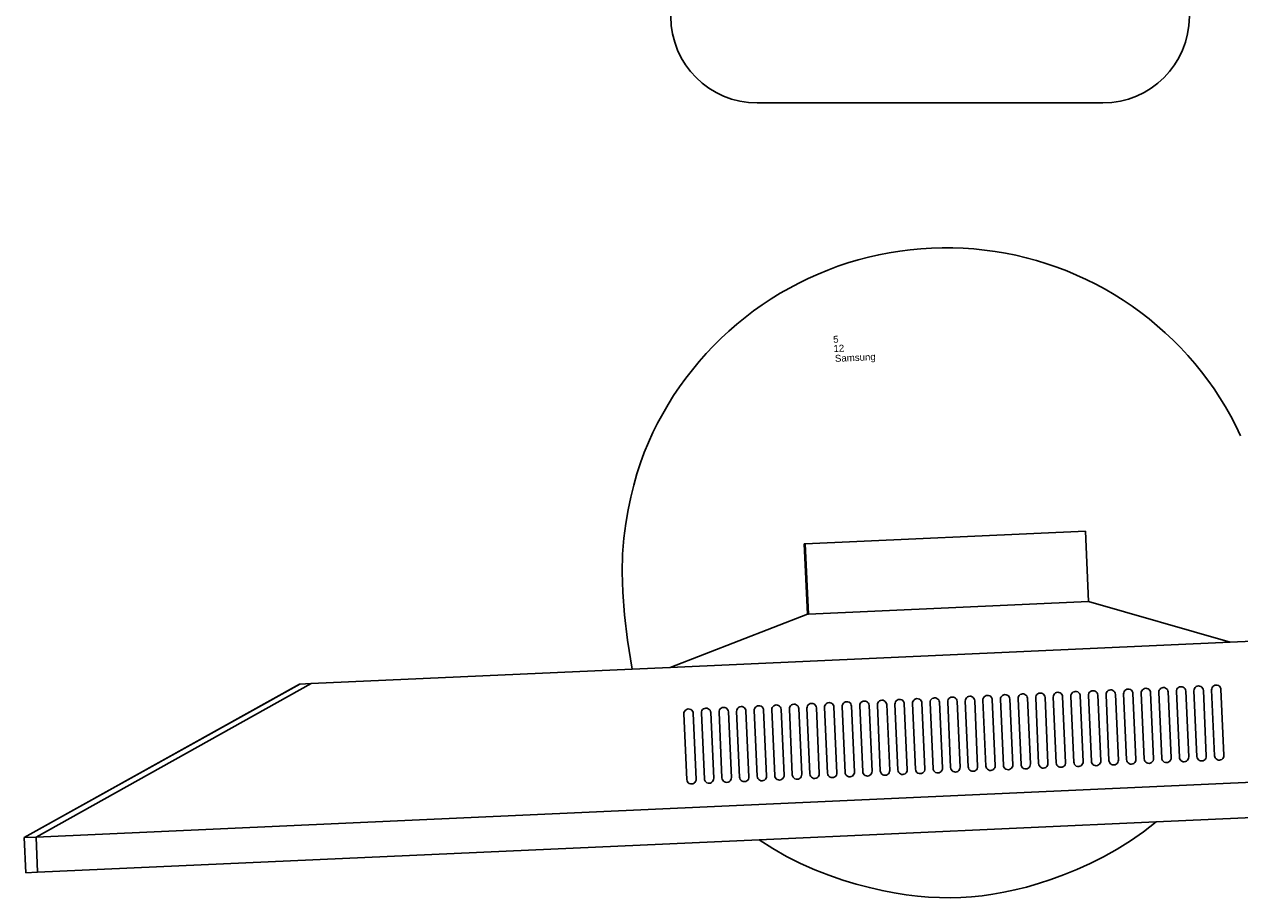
# Model space of a CAD drawing. Header units: inches. Extents: x 38 to 872, y -154 to 346.
# Tile 76 of 99: x 653 to 688, y 185 to 210. Entities that reach past the tile are written whole.
import ezdxf

# ---------------------------------------------------------------- set-up
doc = ezdxf.new("R2010")
doc.units = ezdxf.units.IN
doc.header["$MEASUREMENT"] = 0
doc.layers.add('Edges', color=7, linetype='Continuous')
doc.styles.get("Standard").update_dxf_attribs({"font": 'arial.ttf'})

# ---------------------------------------------------------------- blocks, each defined once
blk = doc.blocks.new('Mesa')
blk.add_lwpolyline([(107.882, 55.616), (117.882, 55.616)])
for centre, start, end in [((107.882, 58.116), 90, 270), ((117.882, 58.116), 270, 90)]:
    blk.add_arc(centre, 2.5, start, end)
for tag, p, flags in [('ID', (4.63, 109.471), 1), ('PC_DISPONIBLES', (4.666, 106.305), 3), ('PC_ACTUALES', (4.642, 104.708), 1)]:
    blk.add_attdef(tag, p, '', height=1, dxfattribs=dict(flags=flags))
blk.add_attdef('POSICION', (4.604, 107.926), '', height=1)
blk = doc.blocks.new('Monitor')
at = {"layer": 'Edges'}
for p, q in [((-3.948, -0.88), (-3.948, 1.157)), ((-3.948, 1.157), (-3.92, 1.157)), ((-3.92, -0.88), (-3.92, 1.157)), ((-3.92, 1.157), (4.192, 1.157)), ((4.192, -0.88), (4.192, 1.157)), ((-7.98, -2.239), (-3.948, -0.88)), ((-3.92, -0.88), (-3.948, -0.88)), ((4.192, -0.88), (-3.92, -0.88)), ((8.235, -2.239), (4.192, -0.88)), ((-26.873, -6.314), (-18.71, -2.239)), ((-26.873, -6.314), (-18.722, -2.239)), ((-18.382, -2.239), (-26.533, -6.314)), ((-18.71, -2.239), (-18.722, -2.239)), ((-18.382, -2.239), (-18.71, -2.239)), ((-9.083, -2.239), (-18.382, -2.239)), ((-7.98, -2.239), (-9.083, -2.239)), ((8.235, -2.239), (-7.98, -2.239)), ((9.31, -2.239), (8.235, -2.239)), ((-7.61, -3.501), (-7.632, -3.529)), ((-7.582, -3.48), (-7.61, -3.501)), ((-7.549, -3.466), (-7.582, -3.48)), ((-7.514, -3.462), (-7.549, -3.466)), ((-7.479, -3.466), (-7.514, -3.462)), ((-7.446, -3.48), (-7.479, -3.466)), ((-7.418, -3.501), (-7.446, -3.48)), ((-7.397, -3.529), (-7.418, -3.501)), ((-7.122, -3.529), (-7.101, -3.501)), ((-7.101, -3.501), (-7.073, -3.48)), ((-7.073, -3.48), (-7.04, -3.466)), ((-7.04, -3.466), (-7.005, -3.462)), ((-7.005, -3.462), (-6.97, -3.466)), ((-6.97, -3.466), (-6.937, -3.48)), ((-6.937, -3.48), (-6.909, -3.501)), ((-6.909, -3.501), (-6.887, -3.529)), ((-6.613, -3.529), (-6.591, -3.501)), ((-6.591, -3.501), (-6.563, -3.48)), ((-6.563, -3.48), (-6.531, -3.466)), ((-6.531, -3.466), (-6.495, -3.462)), ((-6.495, -3.462), (-6.46, -3.466)), ((-6.46, -3.466), (-6.427, -3.48)), ((-6.427, -3.48), (-6.399, -3.501)), ((-6.399, -3.501), (-6.378, -3.529)), ((-6.104, -3.529), (-6.082, -3.501)), ((-6.082, -3.501), (-6.054, -3.48)), ((-6.054, -3.48), (-6.021, -3.466)), ((-6.021, -3.466), (-5.986, -3.462)), ((-5.986, -3.462), (-5.951, -3.466)), ((-5.951, -3.466), (-5.918, -3.48)), ((-5.918, -3.48), (-5.89, -3.501)), ((-5.89, -3.501), (-5.868, -3.529)), ((-5.594, -3.529), (-5.573, -3.501)), ((-5.573, -3.501), (-5.544, -3.48)), ((-5.544, -3.48), (-5.512, -3.466)), ((-5.512, -3.466), (-5.477, -3.462)), ((-5.477, -3.462), (-5.441, -3.466)), ((-5.441, -3.466), (-5.409, -3.48)), ((-5.409, -3.48), (-5.38, -3.501)), ((-5.38, -3.501), (-5.359, -3.529)), ((-5.063, -3.501), (-5.085, -3.529)), ((-5.035, -3.48), (-5.063, -3.501)), ((-5.002, -3.466), (-5.035, -3.48)), ((-4.967, -3.462), (-5.002, -3.466)), ((-4.932, -3.466), (-4.967, -3.462)), ((-4.899, -3.48), (-4.932, -3.466)), ((-4.871, -3.501), (-4.899, -3.48)), ((-4.849, -3.529), (-4.871, -3.501)), ((-4.554, -3.501), (-4.575, -3.529)), ((-4.526, -3.48), (-4.554, -3.501)), ((-4.493, -3.466), (-4.526, -3.48)), ((-4.458, -3.462), (-4.493, -3.466)), ((-4.423, -3.466), (-4.458, -3.462)), ((-4.39, -3.48), (-4.423, -3.466)), ((-4.362, -3.501), (-4.39, -3.48)), ((-4.34, -3.529), (-4.362, -3.501)), ((-4.044, -3.501), (-4.066, -3.529)), ((-4.016, -3.48), (-4.044, -3.501)), ((-3.983, -3.466), (-4.016, -3.48)), ((-3.948, -3.462), (-3.983, -3.466)), ((-3.913, -3.466), (-3.948, -3.462)), ((-3.88, -3.48), (-3.913, -3.466)), ((-3.852, -3.501), (-3.88, -3.48)), ((-3.831, -3.529), (-3.852, -3.501)), ((-3.535, -3.501), (-3.556, -3.529)), ((-3.507, -3.48), (-3.535, -3.501)), ((-3.474, -3.466), (-3.507, -3.48)), ((-3.439, -3.462), (-3.474, -3.466)), ((-3.404, -3.466), (-3.439, -3.462)), ((-3.371, -3.48), (-3.404, -3.466)), ((-3.343, -3.501), (-3.371, -3.48)), ((-3.321, -3.529), (-3.343, -3.501)), ((-3.047, -3.529), (-3.025, -3.501)), ((-3.025, -3.501), (-2.997, -3.48)), ((-2.997, -3.48), (-2.965, -3.466)), ((-2.965, -3.466), (-2.929, -3.462)), ((-2.929, -3.462), (-2.894, -3.466)), ((-2.894, -3.466), (-2.861, -3.48)), ((-2.861, -3.48), (-2.833, -3.501)), ((-2.833, -3.501), (-2.812, -3.529)), ((-2.538, -3.529), (-2.516, -3.501)), ((-2.516, -3.501), (-2.488, -3.48)), ((-2.488, -3.48), (-2.455, -3.466)), ((-2.455, -3.466), (-2.42, -3.462)), ((-2.42, -3.462), (-2.385, -3.466)), ((-2.385, -3.466), (-2.352, -3.48)), ((-2.352, -3.48), (-2.324, -3.501)), ((-2.324, -3.501), (-2.302, -3.529)), ((-2.028, -3.529), (-2.007, -3.501)), ((-2.007, -3.501), (-1.978, -3.48)), ((-1.978, -3.48), (-1.946, -3.466)), ((-1.946, -3.466), (-1.91, -3.462)), ((-1.91, -3.462), (-1.875, -3.466)), ((-1.875, -3.466), (-1.843, -3.48)), ((-1.843, -3.48), (-1.814, -3.501)), ((-1.814, -3.501), (-1.793, -3.529)), ((-1.497, -3.501), (-1.519, -3.529)), ((-1.469, -3.48), (-1.497, -3.501)), ((-1.436, -3.466), (-1.469, -3.48)), ((-1.401, -3.462), (-1.436, -3.466)), ((-1.366, -3.466), (-1.401, -3.462)), ((-1.333, -3.48), (-1.366, -3.466)), ((-1.305, -3.501), (-1.333, -3.48)), ((-1.283, -3.529), (-1.305, -3.501)), ((-0.988, -3.501), (-1.009, -3.529)), ((-0.96, -3.48), (-0.988, -3.501)), ((-0.927, -3.466), (-0.96, -3.48)), ((-0.892, -3.462), (-0.927, -3.466)), ((-0.856, -3.466), (-0.892, -3.462)), ((-0.824, -3.48), (-0.856, -3.466)), ((-0.796, -3.501), (-0.824, -3.48)), ((-0.774, -3.529), (-0.796, -3.501)), ((-0.478, -3.501), (-0.5, -3.529)), ((-0.45, -3.48), (-0.478, -3.501)), ((-0.417, -3.466), (-0.45, -3.48)), ((-0.382, -3.462), (-0.417, -3.466)), ((-0.347, -3.466), (-0.382, -3.462)), ((-0.314, -3.48), (-0.347, -3.466)), ((-0.286, -3.501), (-0.314, -3.48)), ((-0.265, -3.529), (-0.286, -3.501)), ((0.01, -3.529), (0.031, -3.501)), ((0.031, -3.501), (0.059, -3.48)), ((0.059, -3.48), (0.092, -3.466)), ((0.092, -3.466), (0.127, -3.462)), ((0.127, -3.462), (0.162, -3.466)), ((0.162, -3.466), (0.195, -3.48)), ((0.195, -3.48), (0.223, -3.501)), ((0.223, -3.501), (0.245, -3.529)), ((0.541, -3.501), (0.519, -3.529)), ((0.569, -3.48), (0.541, -3.501)), ((0.602, -3.466), (0.569, -3.48)), ((0.637, -3.462), (0.602, -3.466)), ((0.672, -3.466), (0.637, -3.462)), ((0.705, -3.48), (0.672, -3.466)), ((0.733, -3.501), (0.705, -3.48)), ((0.754, -3.529), (0.733, -3.501)), ((1.05, -3.501), (1.028, -3.529)), ((1.078, -3.48), (1.05, -3.501)), ((1.111, -3.466), (1.078, -3.48)), ((1.146, -3.462), (1.111, -3.466)), ((1.181, -3.466), (1.146, -3.462)), ((1.214, -3.48), (1.181, -3.466)), ((1.242, -3.501), (1.214, -3.48)), ((1.264, -3.529), (1.242, -3.501)), ((1.559, -3.501), (1.538, -3.529)), ((1.588, -3.48), (1.559, -3.501)), ((1.62, -3.466), (1.588, -3.48)), ((1.656, -3.462), (1.62, -3.466)), ((1.691, -3.466), (1.656, -3.462)), ((1.723, -3.48), (1.691, -3.466)), ((1.752, -3.501), (1.723, -3.48)), ((1.773, -3.529), (1.752, -3.501)), ((2.069, -3.501), (2.047, -3.529)), ((2.097, -3.48), (2.069, -3.501)), ((2.13, -3.466), (2.097, -3.48)), ((2.165, -3.462), (2.13, -3.466)), ((2.2, -3.466), (2.165, -3.462)), ((2.233, -3.48), (2.2, -3.466)), ((2.261, -3.501), (2.233, -3.48)), ((2.283, -3.529), (2.261, -3.501)), ((2.578, -3.501), (2.557, -3.529)), ((2.606, -3.48), (2.578, -3.501)), ((2.639, -3.466), (2.606, -3.48)), ((2.674, -3.462), (2.639, -3.466)), ((2.71, -3.466), (2.674, -3.462)), ((2.742, -3.48), (2.71, -3.466)), ((2.77, -3.501), (2.742, -3.48)), ((2.792, -3.529), (2.77, -3.501)), ((3.066, -3.529), (3.088, -3.501)), ((3.088, -3.501), (3.116, -3.48)), ((3.116, -3.48), (3.149, -3.466)), ((3.149, -3.466), (3.184, -3.462)), ((3.184, -3.462), (3.219, -3.466)), ((3.219, -3.466), (3.252, -3.48)), ((3.28, -3.501), (3.252, -3.48)), ((3.301, -3.529), (3.28, -3.501)), ((3.597, -3.501), (3.576, -3.529)), ((3.625, -3.48), (3.597, -3.501)), ((3.658, -3.466), (3.625, -3.48)), ((3.693, -3.462), (3.658, -3.466)), ((3.728, -3.466), (3.693, -3.462)), ((3.761, -3.48), (3.728, -3.466)), ((3.789, -3.501), (3.761, -3.48)), ((3.811, -3.529), (3.789, -3.501)), ((4.107, -3.501), (4.085, -3.529)), ((4.135, -3.48), (4.107, -3.501)), ((4.168, -3.466), (4.135, -3.48)), ((4.203, -3.462), (4.168, -3.466)), ((4.238, -3.466), (4.203, -3.462)), ((4.271, -3.48), (4.238, -3.466)), ((4.299, -3.501), (4.271, -3.48)), ((4.32, -3.529), (4.299, -3.501)), ((4.616, -3.501), (4.595, -3.529)), ((4.644, -3.48), (4.616, -3.501)), ((4.677, -3.466), (4.644, -3.48)), ((4.712, -3.462), (4.677, -3.466)), ((4.747, -3.466), (4.712, -3.462)), ((4.78, -3.48), (4.747, -3.466)), ((4.808, -3.501), (4.78, -3.48)), ((4.83, -3.529), (4.808, -3.501)), ((5.126, -3.501), (5.104, -3.529)), ((5.154, -3.48), (5.126, -3.501)), ((5.186, -3.466), (5.154, -3.48)), ((5.222, -3.462), (5.186, -3.466)), ((5.257, -3.466), (5.222, -3.462)), ((5.29, -3.48), (5.257, -3.466)), ((5.318, -3.501), (5.29, -3.48)), ((5.339, -3.529), (5.318, -3.501)), ((5.635, -3.501), (5.613, -3.529)), ((5.663, -3.48), (5.635, -3.501)), ((5.696, -3.466), (5.663, -3.48)), ((5.731, -3.462), (5.696, -3.466)), ((5.766, -3.466), (5.731, -3.462)), ((5.799, -3.48), (5.766, -3.466)), ((5.827, -3.501), (5.799, -3.48)), ((5.849, -3.529), (5.827, -3.501)), ((6.144, -3.501), (6.123, -3.529)), ((6.173, -3.48), (6.144, -3.501)), ((6.205, -3.466), (6.173, -3.48)), ((6.24, -3.462), (6.205, -3.466)), ((6.276, -3.466), (6.24, -3.462)), ((6.308, -3.48), (6.276, -3.466)), ((6.337, -3.501), (6.308, -3.48)), ((6.358, -3.529), (6.337, -3.501)), ((6.654, -3.501), (6.632, -3.529)), ((6.682, -3.48), (6.654, -3.501)), ((6.715, -3.466), (6.682, -3.48)), ((6.75, -3.462), (6.715, -3.466)), ((6.785, -3.466), (6.75, -3.462)), ((6.818, -3.48), (6.785, -3.466)), ((6.846, -3.501), (6.818, -3.48)), ((6.868, -3.529), (6.846, -3.501)), ((7.163, -3.501), (7.142, -3.529)), ((7.191, -3.48), (7.163, -3.501)), ((7.224, -3.466), (7.191, -3.48)), ((7.259, -3.462), (7.224, -3.466)), ((7.294, -3.466), (7.259, -3.462)), ((7.327, -3.48), (7.294, -3.466)), ((7.355, -3.501), (7.327, -3.48)), ((7.377, -3.529), (7.355, -3.501)), ((7.651, -3.529), (7.673, -3.501)), ((7.673, -3.501), (7.701, -3.48)), ((7.701, -3.48), (7.734, -3.466)), ((7.769, -3.462), (7.734, -3.466)), ((7.804, -3.466), (7.769, -3.462)), ((7.837, -3.48), (7.804, -3.466)), ((7.865, -3.501), (7.837, -3.48)), ((7.886, -3.529), (7.865, -3.501)), ((-7.645, -3.562), (-7.65, -3.597)), ((-7.65, -3.597), (-7.65, -5.499)), ((-7.645, -3.562), (-7.632, -3.529)), ((-7.383, -3.562), (-7.397, -3.529)), ((-7.378, -3.597), (-7.383, -3.562)), ((-7.378, -5.499), (-7.378, -3.597)), ((-7.141, -3.597), (-7.136, -3.562)), ((-7.141, -5.499), (-7.141, -3.597)), ((-7.136, -3.562), (-7.122, -3.529)), ((-6.887, -3.529), (-6.874, -3.562)), ((-6.874, -3.562), (-6.869, -3.597)), ((-6.869, -3.597), (-6.869, -5.499)), ((-6.631, -3.597), (-6.627, -3.562)), ((-6.631, -5.499), (-6.631, -3.597)), ((-6.627, -3.562), (-6.613, -3.529)), ((-6.378, -3.529), (-6.364, -3.562)), ((-6.364, -3.562), (-6.36, -3.597)), ((-6.36, -3.597), (-6.36, -5.499)), ((-6.122, -3.597), (-6.117, -3.562)), ((-6.122, -3.597), (-6.122, -5.499)), ((-6.117, -3.562), (-6.104, -3.529)), ((-5.868, -3.529), (-5.855, -3.562)), ((-5.855, -3.562), (-5.85, -3.597)), ((-5.85, -3.597), (-5.85, -5.499)), ((-5.612, -3.597), (-5.608, -3.562)), ((-5.612, -3.597), (-5.612, -5.499)), ((-5.608, -3.562), (-5.594, -3.529)), ((-5.359, -3.529), (-5.345, -3.562)), ((-5.345, -3.562), (-5.341, -3.597)), ((-5.341, -3.597), (-5.341, -5.499)), ((-5.103, -3.597), (-5.098, -3.562)), ((-5.103, -3.597), (-5.103, -5.499)), ((-5.085, -3.529), (-5.098, -3.562)), ((-4.836, -3.562), (-4.849, -3.529)), ((-4.831, -3.597), (-4.836, -3.562)), ((-4.831, -5.499), (-4.831, -3.597)), ((-4.589, -3.562), (-4.594, -3.597)), ((-4.594, -3.597), (-4.594, -5.499)), ((-4.575, -3.529), (-4.589, -3.562)), ((-4.326, -3.562), (-4.34, -3.529)), ((-4.322, -3.597), (-4.326, -3.562)), ((-4.322, -5.499), (-4.322, -3.597)), ((-4.079, -3.562), (-4.084, -3.597)), ((-4.084, -3.597), (-4.084, -5.499)), ((-4.066, -3.529), (-4.079, -3.562)), ((-3.817, -3.562), (-3.831, -3.529)), ((-3.812, -3.597), (-3.817, -3.562)), ((-3.812, -5.499), (-3.812, -3.597)), ((-3.57, -3.562), (-3.575, -3.597)), ((-3.575, -3.597), (-3.575, -5.499)), ((-3.556, -3.529), (-3.57, -3.562)), ((-3.308, -3.562), (-3.321, -3.529)), ((-3.303, -3.597), (-3.308, -3.562)), ((-3.303, -5.499), (-3.303, -3.597)), ((-3.065, -3.597), (-3.061, -3.562)), ((-3.065, -3.597), (-3.065, -5.499)), ((-3.061, -3.562), (-3.047, -3.529)), ((-2.812, -3.529), (-2.798, -3.562)), ((-2.798, -3.562), (-2.794, -3.597)), ((-2.794, -3.597), (-2.794, -5.499)), ((-2.556, -3.597), (-2.551, -3.562)), ((-2.556, -3.597), (-2.556, -5.499)), ((-2.551, -3.562), (-2.538, -3.529)), ((-2.302, -3.529), (-2.289, -3.562)), ((-2.289, -3.562), (-2.284, -3.597)), ((-2.284, -3.597), (-2.284, -5.499)), ((-2.046, -3.597), (-2.042, -3.562)), ((-2.046, -3.597), (-2.046, -5.499)), ((-2.042, -3.562), (-2.028, -3.529)), ((-1.793, -3.529), (-1.779, -3.562)), ((-1.779, -3.562), (-1.775, -3.597)), ((-1.775, -3.597), (-1.775, -5.499)), ((-1.532, -3.562), (-1.537, -3.597)), ((-1.537, -3.597), (-1.537, -5.499)), ((-1.519, -3.529), (-1.532, -3.562)), ((-1.27, -3.562), (-1.283, -3.529)), ((-1.265, -3.597), (-1.27, -3.562)), ((-1.265, -5.499), (-1.265, -3.597)), ((-1.023, -3.562), (-1.027, -3.597)), ((-1.027, -3.597), (-1.027, -5.499)), ((-1.009, -3.529), (-1.023, -3.562)), ((-0.76, -3.562), (-0.774, -3.529)), ((-0.756, -3.597), (-0.76, -3.562)), ((-0.756, -5.499), (-0.756, -3.597)), ((-0.513, -3.562), (-0.518, -3.597)), ((-0.518, -3.597), (-0.518, -5.499)), ((-0.5, -3.529), (-0.513, -3.562)), ((-0.251, -3.562), (-0.265, -3.529)), ((-0.246, -3.597), (-0.251, -3.562)), ((-0.246, -5.499), (-0.246, -3.597)), ((-0.009, -3.597), (-0.004, -3.562)), ((-0.009, -3.597), (-0.009, -5.499)), ((-0.004, -3.562), (0.01, -3.529)), ((0.245, -3.529), (0.258, -3.562)), ((0.258, -3.562), (0.263, -3.597)), ((0.263, -3.597), (0.263, -5.499)), ((0.501, -3.597), (0.505, -3.562)), ((0.501, -3.597), (0.501, -5.499)), ((0.519, -3.529), (0.505, -3.562)), ((0.768, -3.562), (0.754, -3.529)), ((0.773, -3.597), (0.768, -3.562)), ((0.773, -5.499), (0.773, -3.597)), ((1.015, -3.562), (1.01, -3.597)), ((1.01, -3.597), (1.01, -5.499)), ((1.028, -3.529), (1.015, -3.562)), ((1.277, -3.562), (1.264, -3.529)), ((1.282, -3.597), (1.277, -3.562)), ((1.282, -5.499), (1.282, -3.597)), ((1.524, -3.562), (1.52, -3.597)), ((1.52, -3.597), (1.52, -5.499)), ((1.538, -3.529), (1.524, -3.562)), ((1.787, -3.562), (1.773, -3.529)), ((1.791, -3.597), (1.787, -3.562)), ((1.791, -5.499), (1.791, -3.597)), ((2.034, -3.562), (2.029, -3.597)), ((2.029, -3.597), (2.029, -5.499)), ((2.047, -3.529), (2.034, -3.562)), ((2.296, -3.562), (2.283, -3.529)), ((2.301, -3.597), (2.296, -3.562)), ((2.301, -5.499), (2.301, -3.597)), ((2.543, -3.562), (2.539, -3.597)), ((2.539, -3.597), (2.539, -5.499)), ((2.557, -3.529), (2.543, -3.562)), ((2.806, -3.562), (2.792, -3.529)), ((2.81, -3.597), (2.806, -3.562)), ((2.81, -5.499), (2.81, -3.597)), ((3.053, -3.562), (3.048, -3.597)), ((3.048, -3.597), (3.048, -5.499)), ((3.053, -3.562), (3.066, -3.529)), ((3.315, -3.562), (3.301, -3.529)), ((3.32, -3.597), (3.315, -3.562)), ((3.32, -5.499), (3.32, -3.597)), ((3.562, -3.562), (3.557, -3.597)), ((3.557, -3.597), (3.557, -5.499)), ((3.576, -3.529), (3.562, -3.562)), ((3.825, -3.562), (3.811, -3.529)), ((3.829, -3.597), (3.825, -3.562)), ((3.829, -5.499), (3.829, -3.597)), ((4.071, -3.562), (4.067, -3.597)), ((4.067, -3.597), (4.067, -5.499)), ((4.085, -3.529), (4.071, -3.562)), ((4.334, -3.562), (4.32, -3.529)), ((4.339, -3.597), (4.334, -3.562)), ((4.339, -5.499), (4.339, -3.597)), ((4.581, -3.562), (4.576, -3.597)), ((4.576, -3.597), (4.576, -5.499)), ((4.595, -3.529), (4.581, -3.562)), ((4.843, -3.562), (4.83, -3.529)), ((4.848, -3.597), (4.843, -3.562)), ((4.848, -5.499), (4.848, -3.597)), ((5.086, -3.597), (5.09, -3.562)), ((5.086, -3.597), (5.086, -5.499)), ((5.104, -3.529), (5.09, -3.562)), ((5.353, -3.562), (5.339, -3.529)), ((5.357, -3.597), (5.353, -3.562)), ((5.357, -5.499), (5.357, -3.597)), ((5.6, -3.562), (5.595, -3.597)), ((5.595, -3.597), (5.595, -5.499)), ((5.613, -3.529), (5.6, -3.562)), ((5.862, -3.562), (5.849, -3.529)), ((5.867, -3.597), (5.862, -3.562)), ((5.867, -5.499), (5.867, -3.597)), ((6.109, -3.562), (6.105, -3.597)), ((6.105, -3.597), (6.105, -5.499)), ((6.123, -3.529), (6.109, -3.562)), ((6.372, -3.562), (6.358, -3.529)), ((6.376, -3.597), (6.372, -3.562)), ((6.376, -5.499), (6.376, -3.597)), ((6.614, -3.597), (6.619, -3.562)), ((6.614, -3.597), (6.614, -5.499)), ((6.632, -3.529), (6.619, -3.562)), ((6.881, -3.562), (6.868, -3.529)), ((6.886, -3.597), (6.881, -3.562)), ((6.886, -5.499), (6.886, -3.597)), ((7.128, -3.562), (7.123, -3.597)), ((7.123, -3.597), (7.123, -5.499)), ((7.142, -3.529), (7.128, -3.562)), ((7.391, -3.562), (7.377, -3.529)), ((7.395, -3.597), (7.391, -3.562)), ((7.395, -5.499), (7.395, -3.597)), ((7.638, -3.562), (7.633, -3.597)), ((7.633, -3.597), (7.633, -5.499)), ((7.638, -3.562), (7.651, -3.529)), ((7.9, -3.562), (7.886, -3.529)), ((7.905, -3.597), (7.9, -3.562)), ((7.905, -5.499), (7.905, -3.597)), ((-7.65, -5.499), (-7.645, -5.534)), ((-7.645, -5.534), (-7.632, -5.567)), ((-7.632, -5.567), (-7.61, -5.595)), ((-7.61, -5.595), (-7.582, -5.617)), ((-7.582, -5.617), (-7.549, -5.631)), ((-7.479, -5.631), (-7.446, -5.617)), ((-7.446, -5.617), (-7.418, -5.595)), ((-7.418, -5.595), (-7.397, -5.567)), ((-7.397, -5.567), (-7.383, -5.534)), ((-7.383, -5.534), (-7.378, -5.499)), ((-7.136, -5.534), (-7.141, -5.499)), ((-7.122, -5.567), (-7.136, -5.534)), ((-7.101, -5.595), (-7.122, -5.567)), ((-7.073, -5.617), (-7.101, -5.595)), ((-7.04, -5.631), (-7.073, -5.617)), ((-6.937, -5.617), (-6.97, -5.631)), ((-6.909, -5.595), (-6.937, -5.617)), ((-6.887, -5.567), (-6.909, -5.595)), ((-6.874, -5.534), (-6.887, -5.567)), ((-6.869, -5.499), (-6.874, -5.534)), ((-6.627, -5.534), (-6.631, -5.499)), ((-6.613, -5.567), (-6.627, -5.534)), ((-6.591, -5.595), (-6.613, -5.567)), ((-6.563, -5.617), (-6.591, -5.595)), ((-6.531, -5.631), (-6.563, -5.617)), ((-6.427, -5.617), (-6.46, -5.631)), ((-6.399, -5.595), (-6.427, -5.617)), ((-6.378, -5.567), (-6.399, -5.595)), ((-6.364, -5.534), (-6.378, -5.567)), ((-6.36, -5.499), (-6.364, -5.534)), ((-6.117, -5.534), (-6.122, -5.499)), ((-6.104, -5.567), (-6.117, -5.534)), ((-6.082, -5.595), (-6.104, -5.567)), ((-6.054, -5.617), (-6.082, -5.595)), ((-6.021, -5.631), (-6.054, -5.617)), ((-5.918, -5.617), (-5.951, -5.631)), ((-5.89, -5.595), (-5.918, -5.617)), ((-5.868, -5.567), (-5.89, -5.595)), ((-5.855, -5.534), (-5.868, -5.567)), ((-5.85, -5.499), (-5.855, -5.534)), ((-5.608, -5.534), (-5.612, -5.499)), ((-5.594, -5.567), (-5.608, -5.534)), ((-5.573, -5.595), (-5.594, -5.567)), ((-5.544, -5.617), (-5.573, -5.595)), ((-5.512, -5.631), (-5.544, -5.617)), ((-5.409, -5.617), (-5.441, -5.631)), ((-5.38, -5.595), (-5.409, -5.617)), ((-5.359, -5.567), (-5.38, -5.595)), ((-5.345, -5.534), (-5.359, -5.567)), ((-5.341, -5.499), (-5.345, -5.534)), ((-5.098, -5.534), (-5.103, -5.499)), ((-5.098, -5.534), (-5.085, -5.567)), ((-5.085, -5.567), (-5.063, -5.595)), ((-5.035, -5.617), (-5.063, -5.595)), ((-5.002, -5.631), (-5.035, -5.617)), ((-4.932, -5.631), (-4.899, -5.617)), ((-4.899, -5.617), (-4.871, -5.595)), ((-4.871, -5.595), (-4.849, -5.567)), ((-4.849, -5.567), (-4.836, -5.534)), ((-4.836, -5.534), (-4.831, -5.499)), ((-4.594, -5.499), (-4.589, -5.534)), ((-4.589, -5.534), (-4.575, -5.567)), ((-4.575, -5.567), (-4.554, -5.595)), ((-4.554, -5.595), (-4.526, -5.617)), ((-4.526, -5.617), (-4.493, -5.631)), ((-4.423, -5.631), (-4.39, -5.617)), ((-4.39, -5.617), (-4.362, -5.595)), ((-4.362, -5.595), (-4.34, -5.567)), ((-4.34, -5.567), (-4.326, -5.534)), ((-4.326, -5.534), (-4.322, -5.499)), ((-4.084, -5.499), (-4.079, -5.534)), ((-4.079, -5.534), (-4.066, -5.567)), ((-4.066, -5.567), (-4.044, -5.595)), ((-4.044, -5.595), (-4.016, -5.617)), ((-4.016, -5.617), (-3.983, -5.631)), ((-3.913, -5.631), (-3.88, -5.617)), ((-3.88, -5.617), (-3.852, -5.595)), ((-3.852, -5.595), (-3.831, -5.567)), ((-3.831, -5.567), (-3.817, -5.534)), ((-3.817, -5.534), (-3.812, -5.499)), ((-3.575, -5.499), (-3.57, -5.534)), ((-3.57, -5.534), (-3.556, -5.567)), ((-3.556, -5.567), (-3.535, -5.595)), ((-3.535, -5.595), (-3.507, -5.617)), ((-3.507, -5.617), (-3.474, -5.631)), ((-3.404, -5.631), (-3.371, -5.617)), ((-3.371, -5.617), (-3.343, -5.595)), ((-3.343, -5.595), (-3.321, -5.567)), ((-3.321, -5.567), (-3.308, -5.534)), ((-3.308, -5.534), (-3.303, -5.499)), ((-3.061, -5.534), (-3.065, -5.499)), ((-3.047, -5.567), (-3.061, -5.534)), ((-3.025, -5.595), (-3.047, -5.567)), ((-2.997, -5.617), (-3.025, -5.595)), ((-2.965, -5.631), (-2.997, -5.617)), ((-2.861, -5.617), (-2.894, -5.631)), ((-2.833, -5.595), (-2.861, -5.617)), ((-2.812, -5.567), (-2.833, -5.595)), ((-2.798, -5.534), (-2.812, -5.567)), ((-2.794, -5.499), (-2.798, -5.534)), ((-2.551, -5.534), (-2.556, -5.499)), ((-2.538, -5.567), (-2.551, -5.534)), ((-2.516, -5.595), (-2.538, -5.567)), ((-2.488, -5.617), (-2.516, -5.595)), ((-2.455, -5.631), (-2.488, -5.617)), ((-2.352, -5.617), (-2.385, -5.631)), ((-2.324, -5.595), (-2.352, -5.617)), ((-2.302, -5.567), (-2.324, -5.595)), ((-2.289, -5.534), (-2.302, -5.567)), ((-2.284, -5.499), (-2.289, -5.534)), ((-2.042, -5.534), (-2.046, -5.499)), ((-2.028, -5.567), (-2.042, -5.534)), ((-2.007, -5.595), (-2.028, -5.567)), ((-1.978, -5.617), (-2.007, -5.595)), ((-1.946, -5.631), (-1.978, -5.617)), ((-1.843, -5.617), (-1.875, -5.631)), ((-1.814, -5.595), (-1.843, -5.617)), ((-1.793, -5.567), (-1.814, -5.595)), ((-1.779, -5.534), (-1.793, -5.567)), ((-1.775, -5.499), (-1.779, -5.534)), ((-1.537, -5.499), (-1.532, -5.534)), ((-1.532, -5.534), (-1.519, -5.567)), ((-1.519, -5.567), (-1.497, -5.595)), ((-1.497, -5.595), (-1.469, -5.617)), ((-1.469, -5.617), (-1.436, -5.631)), ((-1.366, -5.631), (-1.333, -5.617)), ((-1.333, -5.617), (-1.305, -5.595)), ((-1.305, -5.595), (-1.283, -5.567)), ((-1.283, -5.567), (-1.27, -5.534)), ((-1.27, -5.534), (-1.265, -5.499)), ((-1.027, -5.499), (-1.023, -5.534)), ((-1.023, -5.534), (-1.009, -5.567)), ((-1.009, -5.567), (-0.988, -5.595)), ((-0.988, -5.595), (-0.96, -5.617)), ((-0.96, -5.617), (-0.927, -5.631)), ((-0.856, -5.631), (-0.824, -5.617)), ((-0.824, -5.617), (-0.796, -5.595)), ((-0.796, -5.595), (-0.774, -5.567)), ((-0.774, -5.567), (-0.76, -5.534)), ((-0.76, -5.534), (-0.756, -5.499)), ((-0.518, -5.499), (-0.513, -5.534)), ((-0.513, -5.534), (-0.5, -5.567)), ((-0.5, -5.567), (-0.478, -5.595)), ((-0.478, -5.595), (-0.45, -5.617)), ((-0.45, -5.617), (-0.417, -5.631)), ((-0.347, -5.631), (-0.314, -5.617)), ((-0.314, -5.617), (-0.286, -5.595)), ((-0.286, -5.595), (-0.265, -5.567)), ((-0.265, -5.567), (-0.251, -5.534)), ((-0.251, -5.534), (-0.246, -5.499)), ((-0.004, -5.534), (-0.009, -5.499)), ((0.01, -5.567), (-0.004, -5.534)), ((0.031, -5.595), (0.01, -5.567)), ((0.059, -5.617), (0.031, -5.595)), ((0.092, -5.631), (0.059, -5.617)), ((0.195, -5.617), (0.162, -5.631)), ((0.223, -5.595), (0.195, -5.617)), ((0.245, -5.567), (0.223, -5.595)), ((0.258, -5.534), (0.245, -5.567)), ((0.263, -5.499), (0.258, -5.534)), ((0.501, -5.499), (0.505, -5.534)), ((0.505, -5.534), (0.519, -5.567)), ((0.519, -5.567), (0.541, -5.595)), ((0.541, -5.595), (0.569, -5.617)), ((0.569, -5.617), (0.602, -5.631)), ((0.672, -5.631), (0.705, -5.617)), ((0.705, -5.617), (0.733, -5.595)), ((0.733, -5.595), (0.754, -5.567)), ((0.754, -5.567), (0.768, -5.534)), ((0.768, -5.534), (0.773, -5.499)), ((1.01, -5.499), (1.015, -5.534)), ((1.015, -5.534), (1.028, -5.567)), ((1.028, -5.567), (1.05, -5.595)), ((1.05, -5.595), (1.078, -5.617)), ((1.078, -5.617), (1.111, -5.631)), ((1.181, -5.631), (1.214, -5.617)), ((1.214, -5.617), (1.242, -5.595)), ((1.242, -5.595), (1.264, -5.567)), ((1.264, -5.567), (1.277, -5.534)), ((1.277, -5.534), (1.282, -5.499)), ((1.52, -5.499), (1.524, -5.534)), ((1.524, -5.534), (1.538, -5.567)), ((1.538, -5.567), (1.559, -5.595)), ((1.559, -5.595), (1.588, -5.617)), ((1.588, -5.617), (1.62, -5.631)), ((1.691, -5.631), (1.723, -5.617)), ((1.723, -5.617), (1.752, -5.595)), ((1.752, -5.595), (1.773, -5.567)), ((1.773, -5.567), (1.787, -5.534)), ((1.787, -5.534), (1.791, -5.499)), ((2.029, -5.499), (2.034, -5.534)), ((2.034, -5.534), (2.047, -5.567)), ((2.047, -5.567), (2.069, -5.595)), ((2.069, -5.595), (2.097, -5.617)), ((2.097, -5.617), (2.13, -5.631)), ((2.2, -5.631), (2.233, -5.617)), ((2.233, -5.617), (2.261, -5.595)), ((2.261, -5.595), (2.283, -5.567)), ((2.283, -5.567), (2.296, -5.534)), ((2.296, -5.534), (2.301, -5.499)), ((2.539, -5.499), (2.543, -5.534)), ((2.543, -5.534), (2.557, -5.567)), ((2.557, -5.567), (2.578, -5.595)), ((2.578, -5.595), (2.606, -5.617)), ((2.606, -5.617), (2.639, -5.631)), ((2.71, -5.631), (2.742, -5.617)), ((2.742, -5.617), (2.77, -5.595)), ((2.77, -5.595), (2.792, -5.567)), ((2.792, -5.567), (2.806, -5.534)), ((2.806, -5.534), (2.81, -5.499)), ((3.048, -5.499), (3.053, -5.534)), ((3.053, -5.534), (3.066, -5.567)), ((3.066, -5.567), (3.088, -5.595)), ((3.088, -5.595), (3.116, -5.617)), ((3.116, -5.617), (3.149, -5.631)), ((3.219, -5.631), (3.252, -5.617)), ((3.252, -5.617), (3.28, -5.595)), ((3.28, -5.595), (3.301, -5.567)), ((3.301, -5.567), (3.315, -5.534)), ((3.315, -5.534), (3.32, -5.499)), ((3.557, -5.499), (3.562, -5.534)), ((3.562, -5.534), (3.576, -5.567)), ((3.576, -5.567), (3.597, -5.595)), ((3.597, -5.595), (3.625, -5.617)), ((3.625, -5.617), (3.658, -5.631)), ((3.728, -5.631), (3.761, -5.617)), ((3.761, -5.617), (3.789, -5.595)), ((3.789, -5.595), (3.811, -5.567)), ((3.811, -5.567), (3.825, -5.534)), ((3.825, -5.534), (3.829, -5.499)), ((4.067, -5.499), (4.071, -5.534)), ((4.071, -5.534), (4.085, -5.567)), ((4.085, -5.567), (4.107, -5.595)), ((4.107, -5.595), (4.135, -5.617)), ((4.135, -5.617), (4.168, -5.631)), ((4.238, -5.631), (4.271, -5.617)), ((4.271, -5.617), (4.299, -5.595)), ((4.299, -5.595), (4.32, -5.567)), ((4.32, -5.567), (4.334, -5.534)), ((4.334, -5.534), (4.339, -5.499)), ((4.576, -5.499), (4.581, -5.534)), ((4.581, -5.534), (4.595, -5.567)), ((4.595, -5.567), (4.616, -5.595)), ((4.616, -5.595), (4.644, -5.617)), ((4.644, -5.617), (4.677, -5.631)), ((4.747, -5.631), (4.78, -5.617)), ((4.78, -5.617), (4.808, -5.595)), ((4.808, -5.595), (4.83, -5.567)), ((4.83, -5.567), (4.843, -5.534)), ((4.843, -5.534), (4.848, -5.499)), ((5.09, -5.534), (5.086, -5.499)), ((5.104, -5.567), (5.09, -5.534)), ((5.104, -5.567), (5.126, -5.595)), ((5.126, -5.595), (5.154, -5.617)), ((5.154, -5.617), (5.186, -5.631)), ((5.257, -5.631), (5.29, -5.617)), ((5.29, -5.617), (5.318, -5.595)), ((5.318, -5.595), (5.339, -5.567)), ((5.339, -5.567), (5.353, -5.534)), ((5.353, -5.534), (5.357, -5.499)), ((5.595, -5.499), (5.6, -5.534)), ((5.6, -5.534), (5.613, -5.567)), ((5.613, -5.567), (5.635, -5.595)), ((5.635, -5.595), (5.663, -5.617)), ((5.663, -5.617), (5.696, -5.631)), ((5.766, -5.631), (5.799, -5.617)), ((5.799, -5.617), (5.827, -5.595)), ((5.827, -5.595), (5.849, -5.567)), ((5.849, -5.567), (5.862, -5.534)), ((5.862, -5.534), (5.867, -5.499)), ((6.105, -5.499), (6.109, -5.534)), ((6.109, -5.534), (6.123, -5.567)), ((6.123, -5.567), (6.144, -5.595)), ((6.144, -5.595), (6.173, -5.617)), ((6.173, -5.617), (6.205, -5.631)), ((6.276, -5.631), (6.308, -5.617)), ((6.308, -5.617), (6.337, -5.595)), ((6.337, -5.595), (6.358, -5.567)), ((6.358, -5.567), (6.372, -5.534)), ((6.372, -5.534), (6.376, -5.499)), ((6.619, -5.534), (6.614, -5.499)), ((6.632, -5.567), (6.619, -5.534)), ((6.654, -5.595), (6.632, -5.567)), ((6.682, -5.617), (6.654, -5.595)), ((6.715, -5.631), (6.682, -5.617)), ((6.818, -5.617), (6.785, -5.631)), ((6.846, -5.595), (6.818, -5.617)), ((6.846, -5.595), (6.868, -5.567)), ((6.868, -5.567), (6.881, -5.534)), ((6.881, -5.534), (6.886, -5.499)), ((7.123, -5.499), (7.128, -5.534)), ((7.128, -5.534), (7.142, -5.567)), ((7.142, -5.567), (7.163, -5.595)), ((7.163, -5.595), (7.191, -5.617)), ((7.191, -5.617), (7.224, -5.631)), ((7.294, -5.631), (7.327, -5.617)), ((7.327, -5.617), (7.355, -5.595)), ((7.355, -5.595), (7.377, -5.567)), ((7.377, -5.567), (7.391, -5.534)), ((7.391, -5.534), (7.395, -5.499)), ((7.633, -5.499), (7.638, -5.534)), ((7.638, -5.534), (7.651, -5.567)), ((7.651, -5.567), (7.673, -5.595)), ((7.673, -5.595), (7.701, -5.617)), ((7.701, -5.617), (7.734, -5.631)), ((7.804, -5.631), (7.837, -5.617)), ((7.837, -5.617), (7.865, -5.595)), ((7.865, -5.595), (7.886, -5.567)), ((7.886, -5.567), (7.9, -5.534)), ((7.9, -5.534), (7.905, -5.499)), ((-7.549, -5.631), (-7.514, -5.635)), ((-7.514, -5.635), (-7.479, -5.631)), ((-7.005, -5.635), (-7.04, -5.631)), ((-6.97, -5.631), (-7.005, -5.635)), ((-6.495, -5.635), (-6.531, -5.631)), ((-6.46, -5.631), (-6.495, -5.635)), ((-5.986, -5.635), (-6.021, -5.631)), ((-5.951, -5.631), (-5.986, -5.635)), ((-5.477, -5.635), (-5.512, -5.631)), ((-5.441, -5.631), (-5.477, -5.635)), ((-5.002, -5.631), (-4.967, -5.635)), ((-4.967, -5.635), (-4.932, -5.631)), ((-4.493, -5.631), (-4.458, -5.635)), ((-4.458, -5.635), (-4.423, -5.631)), ((-3.983, -5.631), (-3.948, -5.635)), ((-3.948, -5.635), (-3.913, -5.631)), ((-3.474, -5.631), (-3.439, -5.635)), ((-3.439, -5.635), (-3.404, -5.631)), ((-2.929, -5.635), (-2.965, -5.631)), ((-2.894, -5.631), (-2.929, -5.635)), ((-2.42, -5.635), (-2.455, -5.631)), ((-2.385, -5.631), (-2.42, -5.635)), ((-1.91, -5.635), (-1.946, -5.631)), ((-1.875, -5.631), (-1.91, -5.635)), ((-1.436, -5.631), (-1.401, -5.635)), ((-1.401, -5.635), (-1.366, -5.631)), ((-0.927, -5.631), (-0.892, -5.635)), ((-0.892, -5.635), (-0.856, -5.631)), ((-0.417, -5.631), (-0.382, -5.635)), ((-0.382, -5.635), (-0.347, -5.631)), ((0.127, -5.635), (0.092, -5.631)), ((0.162, -5.631), (0.127, -5.635)), ((0.602, -5.631), (0.637, -5.635)), ((0.637, -5.635), (0.672, -5.631)), ((1.111, -5.631), (1.146, -5.635)), ((1.146, -5.635), (1.181, -5.631)), ((1.62, -5.631), (1.656, -5.635)), ((1.656, -5.635), (1.691, -5.631)), ((2.13, -5.631), (2.165, -5.635)), ((2.165, -5.635), (2.2, -5.631)), ((2.639, -5.631), (2.674, -5.635)), ((2.674, -5.635), (2.71, -5.631)), ((3.149, -5.631), (3.184, -5.635)), ((3.184, -5.635), (3.219, -5.631)), ((3.658, -5.631), (3.693, -5.635)), ((3.693, -5.635), (3.728, -5.631)), ((4.168, -5.631), (4.203, -5.635)), ((4.203, -5.635), (4.238, -5.631)), ((4.677, -5.631), (4.712, -5.635)), ((4.712, -5.635), (4.747, -5.631)), ((5.186, -5.631), (5.222, -5.635)), ((5.222, -5.635), (5.257, -5.631)), ((5.696, -5.631), (5.731, -5.635)), ((5.731, -5.635), (5.766, -5.631)), ((6.205, -5.631), (6.24, -5.635)), ((6.24, -5.635), (6.276, -5.631)), ((6.75, -5.635), (6.715, -5.631)), ((6.785, -5.631), (6.75, -5.635)), ((7.224, -5.631), (7.259, -5.635)), ((7.259, -5.635), (7.294, -5.631)), ((7.734, -5.631), (7.769, -5.635)), ((7.769, -5.635), (7.804, -5.631)), ((-26.873, -7.333), (-26.873, -6.314)), ((-26.873, -6.314), (-26.533, -6.314)), ((-26.533, -6.314), (26.788, -6.314)), ((-26.533, -7.333), (-26.533, -6.314)), ((-26.533, -7.333), (-26.873, -7.333)), ((-5.637, -7.333), (-26.533, -7.333)), ((-5.637, -7.333), (5.863, -7.333)), ((5.863, -7.333), (26.788, -7.333))]:
    blk.add_line(p, q, dxfattribs=at)
for points in [[(8.802, 3.711), (8.678, 4.008), (8.545, 4.293), (8.405, 4.57), (8.255, 4.839), (8.097, 5.103), (7.93, 5.362), (7.755, 5.614), (7.572, 5.862), (7.381, 6.103), (7.182, 6.337), (6.975, 6.565), (6.761, 6.786), (6.54, 7), (6.312, 7.207), (6.077, 7.406), (5.836, 7.597), (5.589, 7.78), (5.336, 7.955), (5.078, 8.122), (4.814, 8.28), (4.545, 8.43), (4.271, 8.57), (3.993, 8.702), (3.711, 8.824), (3.425, 8.937), (3.135, 9.041), (2.842, 9.135), (2.546, 9.22), (2.248, 9.294), (1.947, 9.359), (1.645, 9.414), (1.34, 9.459), (1.035, 9.494), (0.728, 9.52), (0.421, 9.535), (0.113, 9.54), (-0.194, 9.535), (-0.502, 9.52), (-0.808, 9.494), (-1.114, 9.459), (-1.418, 9.414), (-1.721, 9.359), (-2.022, 9.294), (-2.32, 9.22), (-2.616, 9.135), (-2.909, 9.041), (-3.198, 8.937), (-3.485, 8.824), (-3.767, 8.702), (-4.045, 8.57), (-4.319, 8.43), (-4.587, 8.28), (-4.851, 8.122), (-5.11, 7.955), (-5.363, 7.78), (-5.61, 7.597), (-5.851, 7.406), (-6.086, 7.207), (-6.314, 7), (-6.535, 6.786), (-6.749, 6.565), (-6.955, 6.337), (-7.154, 6.103), (-7.345, 5.862), (-7.529, 5.614), (-7.704, 5.362), (-7.87, 5.103), (-8.029, 4.839), (-8.178, 4.57), (-8.319, 4.293), (-8.452, 4.008), (-8.576, 3.711), (-8.692, 3.4), (-8.801, 3.074), (-8.901, 2.73), (-8.995, 2.367), (-9.08, 1.98), (-9.154, 1.56), (-9.211, 1.098), (-9.246, 0.581), (-9.256, 0), (-9.235, -0.657), (-9.179, -1.399), (-9.083, -2.239)], [(-5.637, -7.333), (-5.257, -7.606), (-4.867, -7.854), (-4.47, -8.076), (-4.07, -8.275), (-3.67, -8.453), (-3.275, -8.609), (-2.887, -8.745), (-2.511, -8.863), (-2.15, -8.964), (-1.802, -9.049), (-1.465, -9.118), (-1.138, -9.173), (-0.818, -9.213), (-0.505, -9.242), (-0.195, -9.258), (0.113, -9.263), (0.421, -9.258), (0.731, -9.242), (1.045, -9.213), (1.364, -9.173), (1.691, -9.118), (2.028, -9.049), (2.376, -8.964), (2.738, -8.863), (3.113, -8.745), (3.501, -8.609), (3.896, -8.453), (4.296, -8.275), (4.696, -8.076), (5.093, -7.854), (5.484, -7.606), (5.863, -7.333)]]:
    blk.add_lwpolyline(points, dxfattribs=at)
for tag, p in [('ID', (-2.845, 6.929)), ('PUESTO', (-2.849, 6.664)), ('MARCA', (-2.82, 6.376))]:
    blk.add_attdef(tag, p, '', height=0.2)
at = {"flags": 9}
blk.add_attdef('TIEMPO_DE_USO', (-2.848, 6.11), '', height=0.2, dxfattribs=at)

msp = doc.modelspace()

# ---------------------------------------------------------------- block references
msp.add_blockref('Mesa', (565.824, 152.507))
at = {"rotation": 2.584526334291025}
msp.add_blockref('Monitor', (679.061, 194.39), dxfattribs=at).add_auto_attribs({'ID': '5', 'PUESTO': '12', 'MARCA': 'Samsung'})

doc.saveas('drawing.dxf')
